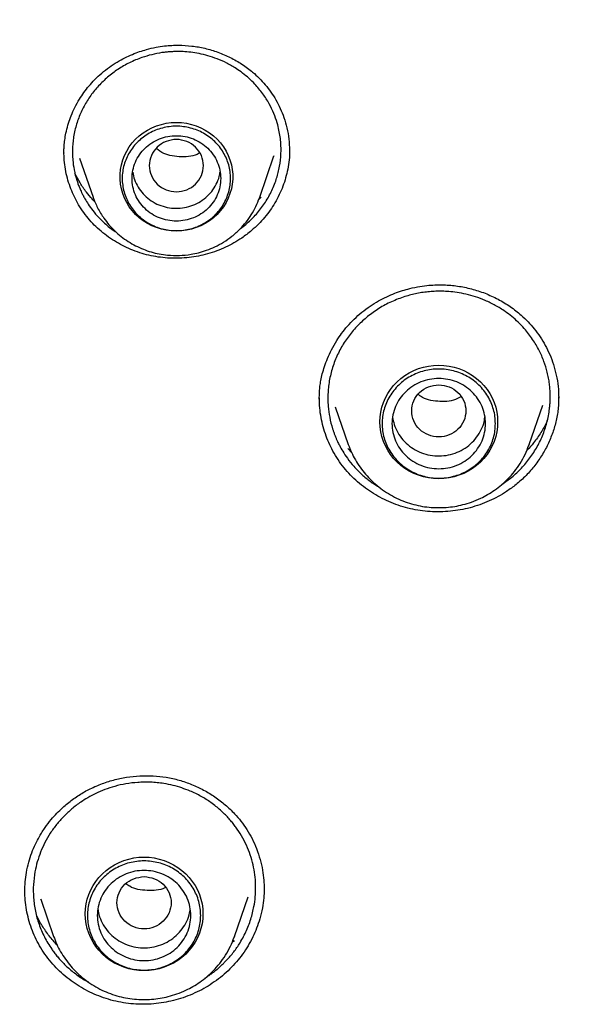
# Model space of a CAD drawing. Header units: millimetres. Extents: x 8 to 871, y 12 to 1888.
# Tile 92 of 114: x 403 to 414, y 1717 to 1737. Entities that reach past the tile are written whole.
import ezdxf

# ---------------------------------------------------------------- set-up
doc = ezdxf.new("R2010")
doc.units = ezdxf.units.MM

msp = doc.modelspace()

# ---------------------------------------------------------------- linework, layer by layer
at = {"color": 7, "linetype": 'Continuous', "lineweight": 30}
for p, q in [((403.694, 1734.324), (403.694, 1734.33)), ((404.009, 1734.225), (404.283, 1733.431)), ((407.669, 1733.431), (407.958, 1734.269)), ((407.955, 1734.27), (407.953, 1734.263)), ((408.272, 1734.384), (408.272, 1734.369)), ((404.285, 1733.427), (404.283, 1733.431)), ((407.699, 1733.435), (407.647, 1733.38)), ((407.664, 1733.42), (407.669, 1733.431)), ((407.669, 1733.431), (407.665, 1733.42)), ((407.281, 1732.799), (407.388, 1732.88)), ((408.88, 1729.325), (408.881, 1729.35)), ((413.741, 1729.357), (413.741, 1729.352)), ((409.204, 1729.176), (409.468, 1728.411)), ((413.142, 1728.411), (413.417, 1729.207)), ((409.534, 1728.25), (409.461, 1728.328)), ((409.471, 1728.404), (409.468, 1728.411)), ((413.135, 1728.393), (413.142, 1728.411)), ((413.142, 1728.411), (413.136, 1728.393)), ((412.59, 1727.601), (412.762, 1727.724)), ((402.9, 1719.328), (402.9, 1719.335)), ((407.757, 1719.383), (407.756, 1719.378)), ((403.223, 1719.173), (403.483, 1718.421)), ((403.228, 1719.165), (403.225, 1719.174)), ((407.157, 1718.421), (407.433, 1719.221)), ((406.255, 1718.944), (406.257, 1718.967)), ((403.485, 1718.414), (403.483, 1718.421)), ((407.149, 1718.403), (407.157, 1718.421)), ((407.157, 1718.421), (407.15, 1718.403))]:
    msp.add_line(p, q, dxfattribs=at)
at = {"color": 7, "linetype": 'Continuous', "lineweight": 30, "flags": 128}
for points in [[(405.976, 1732.742), (405.873, 1732.747), (405.771, 1732.76), (405.671, 1732.782), (405.573, 1732.813), (405.479, 1732.851), (405.388, 1732.898), (405.303, 1732.953), (405.222, 1733.015), (405.148, 1733.083), (405.08, 1733.158), (405.02, 1733.238), (404.967, 1733.323), (404.923, 1733.412), (404.886, 1733.505), (404.859, 1733.6), (404.841, 1733.698), (404.832, 1733.797), (404.832, 1733.896), (404.841, 1733.994), (404.859, 1734.092), (404.886, 1734.187), (404.923, 1734.28), (404.967, 1734.369), (405.02, 1734.454), (405.08, 1734.534), (405.148, 1734.609), (405.222, 1734.677), (405.303, 1734.739), (405.388, 1734.794), (405.479, 1734.841), (405.573, 1734.88), (405.671, 1734.91), (405.771, 1734.932), (405.873, 1734.946), (405.976, 1734.95), (406.079, 1734.946), (406.18, 1734.932), (406.281, 1734.91), (406.378, 1734.88), (406.473, 1734.841), (406.564, 1734.794), (406.649, 1734.739), (406.73, 1734.677), (406.804, 1734.609), (406.872, 1734.534), (406.932, 1734.454), (406.985, 1734.369), (407.029, 1734.28), (407.065, 1734.187), (407.093, 1734.092), (407.111, 1733.994), (407.12, 1733.896), (407.12, 1733.797), (407.111, 1733.698), (407.093, 1733.6), (407.065, 1733.505), (407.029, 1733.412), (406.985, 1733.323), (406.932, 1733.238), (406.872, 1733.158), (406.804, 1733.083), (406.73, 1733.015), (406.649, 1732.953), (406.564, 1732.898), (406.473, 1732.851), (406.378, 1732.813), (406.281, 1732.782), (406.18, 1732.76), (406.079, 1732.747), (405.976, 1732.742)], [(411.305, 1727.715), (411.201, 1727.719), (411.098, 1727.732), (410.996, 1727.754), (410.896, 1727.784), (410.8, 1727.823), (410.707, 1727.869), (410.619, 1727.923), (410.536, 1727.984), (410.459, 1728.052), (410.389, 1728.126), (410.325, 1728.206), (410.269, 1728.291), (410.221, 1728.38), (410.181, 1728.473), (410.15, 1728.569), (410.127, 1728.667), (410.114, 1728.767), (410.109, 1728.867), (410.114, 1728.968), (410.127, 1729.067), (410.15, 1729.166), (410.181, 1729.261), (410.221, 1729.354), (410.269, 1729.444), (410.325, 1729.528), (410.389, 1729.608), (410.459, 1729.682), (410.536, 1729.75), (410.619, 1729.811), (410.707, 1729.865), (410.8, 1729.912), (410.896, 1729.95), (410.996, 1729.981), (411.098, 1730.002), (411.201, 1730.015), (411.305, 1730.02), (411.409, 1730.015), (411.513, 1730.002), (411.615, 1729.981), (411.714, 1729.95), (411.811, 1729.912), (411.903, 1729.865), (411.991, 1729.811), (412.074, 1729.75), (412.151, 1729.682), (412.221, 1729.608), (412.285, 1729.528), (412.341, 1729.444), (412.389, 1729.354), (412.429, 1729.261), (412.461, 1729.166), (412.483, 1729.067), (412.497, 1728.968), (412.501, 1728.867), (412.497, 1728.767), (412.483, 1728.667), (412.461, 1728.569), (412.429, 1728.473), (412.389, 1728.38), (412.341, 1728.291), (412.285, 1728.206), (412.221, 1728.126), (412.151, 1728.052), (412.074, 1727.984), (411.991, 1727.923), (411.903, 1727.869), (411.811, 1727.823), (411.714, 1727.784), (411.615, 1727.754), (411.513, 1727.732), (411.409, 1727.719), (411.305, 1727.715)], [(405.32, 1717.725), (405.216, 1717.729), (405.112, 1717.742), (405.01, 1717.764), (404.911, 1717.794), (404.814, 1717.833), (404.722, 1717.879), (404.634, 1717.933), (404.551, 1717.994), (404.474, 1718.062), (404.404, 1718.137), (404.34, 1718.216), (404.284, 1718.301), (404.236, 1718.39), (404.196, 1718.483), (404.165, 1718.579), (404.142, 1718.677), (404.128, 1718.777), (404.124, 1718.877), (404.128, 1718.978), (404.142, 1719.078), (404.165, 1719.176), (404.196, 1719.272), (404.236, 1719.364), (404.284, 1719.454), (404.34, 1719.538), (404.404, 1719.618), (404.474, 1719.692), (404.551, 1719.76), (404.634, 1719.822), (404.722, 1719.876), (404.814, 1719.922), (404.911, 1719.96), (405.01, 1719.991), (405.112, 1720.012), (405.216, 1720.026), (405.32, 1720.03), (405.424, 1720.026), (405.528, 1720.012), (405.629, 1719.991), (405.729, 1719.96), (405.825, 1719.922), (405.918, 1719.876), (406.006, 1719.822), (406.089, 1719.76), (406.166, 1719.692), (406.236, 1719.618), (406.3, 1719.538), (406.356, 1719.454), (406.404, 1719.364), (406.444, 1719.272), (406.475, 1719.176), (406.498, 1719.078), (406.511, 1718.978), (406.516, 1718.877), (406.511, 1718.777), (406.498, 1718.677), (406.475, 1718.579), (406.444, 1718.483), (406.404, 1718.39), (406.356, 1718.301), (406.3, 1718.216), (406.236, 1718.137), (406.166, 1718.062), (406.089, 1717.994), (406.006, 1717.933), (405.918, 1717.879), (405.825, 1717.833), (405.729, 1717.794), (405.629, 1717.764), (405.528, 1717.742), (405.424, 1717.729), (405.32, 1717.725)]]:
    msp.add_lwpolyline(points, dxfattribs=at)
at = {"color": 7, "linetype": 'Continuous', "lineweight": 30}
for points, knots in [([(422.554, 1773.374), (422.239, 1773.372), (421.619, 1773.37), (420.703, 1773.346), (419.815, 1773.31), (418.955, 1773.261), (418.123, 1773.202), (417.319, 1773.132), (416.52, 1773.052), (415.726, 1772.961), (414.941, 1772.86), (414.19, 1772.752), (413.474, 1772.64), (412.792, 1772.524), (412.144, 1772.406), (411.53, 1772.287), (410.95, 1772.168), (410.404, 1772.05), (409.924, 1771.942), (409.508, 1771.844), (409.148, 1771.758), (408.801, 1771.671), (408.46, 1771.584), (407.865, 1771.429), (407.014, 1771.194), (405.908, 1770.864), (404.8, 1770.507), (403.69, 1770.125), (402.578, 1769.715), (401.465, 1769.278), (400.351, 1768.812), (399.377, 1768.38), (398.542, 1767.991), (397.844, 1767.654), (397.147, 1767.306), (396.45, 1766.945), (395.755, 1766.572), (395.062, 1766.188), (394.379, 1765.796), (393.703, 1765.395), (393.04, 1764.989), (392.392, 1764.579), (391.768, 1764.172), (391.169, 1763.77), (390.593, 1763.372), (390.066, 1762.998), (389.582, 1762.647), (389.13, 1762.311), (388.675, 1761.966), (388.212, 1761.607), (387.741, 1761.233), (387.263, 1760.845), (386.76, 1760.427), (386.234, 1759.979), (385.685, 1759.498), (385.133, 1759.001), (384.582, 1758.491), (383.971, 1757.909), (383.303, 1757.252), (382.583, 1756.515), (381.874, 1755.76), (381.175, 1754.987), (380.486, 1754.195), (379.821, 1753.397), (379.177, 1752.593), (378.553, 1751.784), (377.939, 1750.953), (377.334, 1750.101), (376.797, 1749.312), (376.325, 1748.591), (375.914, 1747.943), (375.514, 1747.291), (375.13, 1746.645), (374.767, 1746.013), (374.425, 1745.399), (374.1, 1744.797), (373.793, 1744.208), (373.502, 1743.634), (373.282, 1743.186), (373.125, 1742.861), (373.029, 1742.657), (372.939, 1742.467), (372.858, 1742.294), (372.787, 1742.139), (372.724, 1742.001), (372.669, 1741.88), (372.625, 1741.783), (372.591, 1741.707), (372.56, 1741.637), (372.522, 1741.551), (372.473, 1741.44), (372.413, 1741.306), (372.345, 1741.148), (372.266, 1740.965), (372.177, 1740.758), (372.014, 1740.372), (371.783, 1739.807), (371.491, 1739.061), (371.214, 1738.321), (370.952, 1737.587), (370.706, 1736.861), (370.465, 1736.116), (370.231, 1735.352), (370.005, 1734.573), (369.765, 1733.687), (369.516, 1732.7), (369.267, 1731.611), (369.042, 1730.518), (368.842, 1729.42), (368.703, 1728.555), (368.612, 1727.925), (368.558, 1727.531), (368.507, 1727.136), (368.46, 1726.747), (368.418, 1726.371), (368.38, 1726.018), (368.348, 1725.692), (368.32, 1725.392), (368.296, 1725.118), (368.275, 1724.872), (368.258, 1724.652), (368.244, 1724.458), (368.232, 1724.292), (368.225, 1724.189), (368.222, 1724.143)], [0, 0, 0, 0, 0.011507, 0.022678, 0.033516, 0.044018, 0.054186, 0.06402, 0.073518, 0.083581, 0.093238, 0.10249, 0.111338, 0.11978, 0.127818, 0.13545, 0.142678, 0.149501, 0.155919, 0.160677, 0.165186, 0.169485, 0.173772, 0.178072, 0.192042, 0.206146, 0.220384, 0.234757, 0.249264, 0.263907, 0.2787, 0.293644, 0.303095, 0.312605, 0.322176, 0.331807, 0.341498, 0.351249, 0.361006, 0.37054, 0.380261, 0.389707, 0.398879, 0.407777, 0.416401, 0.424751, 0.43169, 0.438557, 0.445606, 0.452846, 0.460277, 0.467897, 0.475708, 0.48452, 0.493563, 0.502811, 0.512126, 0.521486, 0.534193, 0.546983, 0.559855, 0.57281, 0.585848, 0.599026, 0.611609, 0.624345, 0.637234, 0.650276, 0.663471, 0.67299, 0.682587, 0.692242, 0.701675, 0.710797, 0.719608, 0.728107, 0.736508, 0.744581, 0.752325, 0.755278, 0.758156, 0.760806, 0.763202, 0.765345, 0.767234, 0.768915, 0.770325, 0.771242, 0.772043, 0.773224, 0.774786, 0.776607, 0.778766, 0.781264, 0.7841, 0.78726, 0.797059, 0.807118, 0.817438, 0.826872, 0.836515, 0.846364, 0.856422, 0.866684, 0.877012, 0.891091, 0.905166, 0.919235, 0.9333, 0.94736, 0.95238, 0.957399, 0.962418, 0.967435, 0.972247, 0.976713, 0.980831, 0.984602, 0.988028, 0.991108, 0.993843, 0.996236, 0.998287, 1, 1, 1, 1]), ([(371.302, 1724.065), (371.324, 1724.188), (371.382, 1724.517), (371.485, 1725.051), (371.611, 1725.668), (371.746, 1726.283), (371.888, 1726.897), (372.038, 1727.509), (372.197, 1728.119), (372.363, 1728.727), (372.537, 1729.334), (372.719, 1729.938), (372.909, 1730.539), (373.107, 1731.139), (373.313, 1731.735), (373.526, 1732.33), (373.747, 1732.922), (373.976, 1733.511), (374.212, 1734.097), (374.456, 1734.68), (374.708, 1735.26), (374.967, 1735.838), (375.234, 1736.412), (375.508, 1736.982), (375.79, 1737.55), (376.079, 1738.114), (376.375, 1738.674), (376.678, 1739.231), (376.989, 1739.784), (377.307, 1740.333), (377.632, 1740.879), (377.964, 1741.42), (378.304, 1741.957), (378.65, 1742.491), (379.003, 1743.019), (379.363, 1743.544), (379.73, 1744.064), (380.103, 1744.58), (380.483, 1745.091), (380.87, 1745.598), (381.263, 1746.1), (381.663, 1746.597), (382.07, 1747.089), (382.483, 1747.576), (382.902, 1748.058), (383.327, 1748.535), (383.758, 1749.007), (384.196, 1749.474), (384.64, 1749.935), (385.089, 1750.391), (385.545, 1750.842), (386.006, 1751.287), (386.473, 1751.726), (386.946, 1752.159), (387.425, 1752.587), (387.909, 1753.009), (388.398, 1753.425), (388.893, 1753.836), (389.393, 1754.24), (389.898, 1754.638), (390.409, 1755.03), (390.924, 1755.415), (391.445, 1755.795), (391.97, 1756.168), (392.501, 1756.535), (393.036, 1756.895), (393.575, 1757.249), (394.119, 1757.596), (394.668, 1757.937), (395.221, 1758.271), (395.779, 1758.598), (396.34, 1758.918), (396.906, 1759.232), (397.476, 1759.539), (398.05, 1759.839), (398.627, 1760.132), (399.209, 1760.418), (399.794, 1760.696), (400.382, 1760.968), (400.974, 1761.233), (401.57, 1761.49), (402.169, 1761.74), (402.771, 1761.983), (403.376, 1762.219), (403.984, 1762.447), (404.595, 1762.668), (405.209, 1762.882), (405.826, 1763.088), (406.445, 1763.286), (407.067, 1763.477), (407.692, 1763.661), (408.318, 1763.837), (408.947, 1764.005), (409.578, 1764.166), (410.211, 1764.319), (410.846, 1764.465), (411.483, 1764.603), (412.122, 1764.733), (412.762, 1764.855), (413.404, 1764.969), (414.047, 1765.076), (414.692, 1765.175), (415.338, 1765.266), (415.985, 1765.35), (416.633, 1765.425), (417.282, 1765.493), (417.931, 1765.553), (418.582, 1765.605), (419.233, 1765.649), (419.885, 1765.685), (420.537, 1765.714), (421.189, 1765.734), (421.842, 1765.747), (422.495, 1765.751), (423.147, 1765.748), (423.8, 1765.737), (424.452, 1765.718), (425.104, 1765.691), (425.756, 1765.656), (426.407, 1765.613), (427.058, 1765.563), (427.708, 1765.505), (428.357, 1765.438), (429.005, 1765.364), (429.652, 1765.282), (430.298, 1765.192), (430.943, 1765.095), (431.587, 1764.989), (432.229, 1764.876), (432.869, 1764.755), (433.508, 1764.627), (434.146, 1764.49), (434.781, 1764.346), (435.414, 1764.195), (436.046, 1764.035), (436.675, 1763.868), (437.302, 1763.694), (437.927, 1763.512), (438.549, 1763.322), (439.169, 1763.125), (439.786, 1762.92), (440.401, 1762.708), (441.012, 1762.488), (441.621, 1762.261), (442.227, 1762.027), (442.83, 1761.785), (443.429, 1761.536), (444.025, 1761.28), (444.618, 1761.017), (445.207, 1760.747), (445.793, 1760.469), (446.375, 1760.184), (446.953, 1759.893), (447.528, 1759.594), (448.098, 1759.289), (448.665, 1758.976), (449.227, 1758.657), (449.785, 1758.331), (450.339, 1757.998), (450.889, 1757.659), (451.434, 1757.313), (451.974, 1756.96), (452.51, 1756.601), (453.041, 1756.235), (453.568, 1755.863), (454.089, 1755.485), (454.606, 1755.101), (455.117, 1754.71), (455.623, 1754.313), (456.124, 1753.91), (456.62, 1753.501), (457.11, 1753.086), (457.595, 1752.665), (458.075, 1752.238), (458.549, 1751.805), (459.017, 1751.367), (459.479, 1750.923), (459.936, 1750.474), (460.387, 1750.019), (460.831, 1749.559), (461.27, 1749.093), (461.703, 1748.622), (462.129, 1748.146), (462.549, 1747.665), (462.963, 1747.178), (463.371, 1746.687), (463.772, 1746.191), (464.166, 1745.69), (464.554, 1745.184), (464.936, 1744.674), (465.311, 1744.159), (465.679, 1743.64), (466.04, 1743.116), (466.394, 1742.588), (466.742, 1742.055), (467.082, 1741.519), (467.416, 1740.978), (467.742, 1740.433), (468.061, 1739.885), (468.373, 1739.332), (468.678, 1738.776), (468.976, 1738.217), (469.266, 1737.653), (469.549, 1737.087), (469.824, 1736.516), (470.092, 1735.943), (470.353, 1735.366), (470.606, 1734.787), (470.851, 1734.204), (471.089, 1733.618), (471.319, 1733.03), (471.542, 1732.438), (471.757, 1731.845), (471.964, 1731.248), (472.163, 1730.649), (472.354, 1730.048), (472.538, 1729.444), (472.714, 1728.839), (472.881, 1728.231), (473.041, 1727.621), (473.193, 1727.009), (473.337, 1726.396), (473.473, 1725.781), (473.601, 1725.164), (473.72, 1724.546), (473.806, 1724.078), (473.849, 1723.815), (473.859, 1723.76)], [0, 0, 0, 0, 0.002644, 0.007112, 0.01158, 0.016048, 0.020516, 0.024984, 0.029452, 0.033919, 0.038387, 0.042855, 0.047323, 0.051791, 0.056258, 0.060726, 0.065194, 0.069662, 0.074129, 0.078597, 0.083065, 0.087532, 0.092, 0.096468, 0.100935, 0.105403, 0.109871, 0.114338, 0.118806, 0.123273, 0.127741, 0.132208, 0.136676, 0.141143, 0.145611, 0.150078, 0.154546, 0.159013, 0.163481, 0.167948, 0.172415, 0.176883, 0.18135, 0.185817, 0.190285, 0.194752, 0.199219, 0.203686, 0.208153, 0.212621, 0.217088, 0.221555, 0.226022, 0.230489, 0.234956, 0.239423, 0.243891, 0.248358, 0.252825, 0.257292, 0.261759, 0.266226, 0.270693, 0.27516, 0.279627, 0.284093, 0.28856, 0.293027, 0.297494, 0.301961, 0.306428, 0.310895, 0.315362, 0.319828, 0.324295, 0.328762, 0.333229, 0.337695, 0.342162, 0.346629, 0.351096, 0.355562, 0.360029, 0.364496, 0.368962, 0.373429, 0.377896, 0.382362, 0.386829, 0.391296, 0.395762, 0.400229, 0.404696, 0.409162, 0.413629, 0.418095, 0.422562, 0.427029, 0.431495, 0.435962, 0.440428, 0.444895, 0.449361, 0.453828, 0.458294, 0.462761, 0.467227, 0.471694, 0.476161, 0.480627, 0.485094, 0.48956, 0.494027, 0.498493, 0.50296, 0.507426, 0.511893, 0.516359, 0.520826, 0.525292, 0.529759, 0.534225, 0.538692, 0.543158, 0.547625, 0.552091, 0.556558, 0.561025, 0.565491, 0.569958, 0.574424, 0.578891, 0.583357, 0.587824, 0.592291, 0.596757, 0.601224, 0.60569, 0.610157, 0.614623, 0.61909, 0.623557, 0.628023, 0.63249, 0.636957, 0.641423, 0.64589, 0.650357, 0.654823, 0.65929, 0.663757, 0.668224, 0.67269, 0.677157, 0.681624, 0.686091, 0.690557, 0.695024, 0.699491, 0.703958, 0.708425, 0.712892, 0.717358, 0.721825, 0.726292, 0.730759, 0.735226, 0.739693, 0.74416, 0.748627, 0.753094, 0.757561, 0.762028, 0.766495, 0.770962, 0.775429, 0.779896, 0.784363, 0.78883, 0.793298, 0.797765, 0.802232, 0.806699, 0.811166, 0.815634, 0.820101, 0.824568, 0.829035, 0.833503, 0.83797, 0.842437, 0.846905, 0.851372, 0.85584, 0.860307, 0.864774, 0.869242, 0.873709, 0.878177, 0.882644, 0.887112, 0.89158, 0.896047, 0.900515, 0.904982, 0.90945, 0.913918, 0.918385, 0.922853, 0.92732, 0.931788, 0.936256, 0.940724, 0.945191, 0.949659, 0.954127, 0.958595, 0.963062, 0.96753, 0.971998, 0.976466, 0.980934, 0.985402, 0.989869, 0.994337, 0.998805, 1, 1, 1, 1]), ([(404.459, 1735.95), (404.51, 1735.992), (404.611, 1736.074), (404.77, 1736.177), (404.926, 1736.263), (405.079, 1736.332), (405.226, 1736.388), (405.386, 1736.437), (405.555, 1736.476), (405.729, 1736.503), (405.881, 1736.516), (406.065, 1736.52), (406.29, 1736.507), (406.558, 1736.46), (406.821, 1736.381), (407.074, 1736.273), (407.311, 1736.137), (407.505, 1735.993), (407.661, 1735.85), (407.785, 1735.715), (407.898, 1735.567), (408, 1735.406), (408.089, 1735.233), (408.165, 1735.043), (408.225, 1734.834), (408.266, 1734.612), (408.271, 1734.46), (408.274, 1734.384)], [0, 0, 0, 0, 0.038492, 0.074725, 0.10878, 0.140708, 0.170543, 0.19831, 0.236104, 0.269304, 0.297915, 0.32315, 0.374038, 0.425811, 0.478478, 0.531475, 0.584389, 0.637178, 0.672541, 0.708583, 0.745445, 0.783141, 0.821651, 0.862175, 0.906096, 0.953326, 1, 1, 1, 1]), ([(407.388, 1732.88), (407.453, 1732.94), (407.585, 1733.061), (407.752, 1733.273), (407.892, 1733.506), (407.996, 1733.749), (408.065, 1733.998), (408.097, 1734.216), (408.103, 1734.393), (408.098, 1734.528), (408.085, 1734.658), (408.061, 1734.796), (408.021, 1734.956), (407.957, 1735.137), (407.861, 1735.337), (407.733, 1735.538), (407.591, 1735.709), (407.451, 1735.846), (407.325, 1735.951), (407.177, 1736.056), (407.004, 1736.155), (406.811, 1736.242), (406.622, 1736.306), (406.442, 1736.349), (406.273, 1736.376), (406.135, 1736.387), (406.025, 1736.39), (405.939, 1736.389), (405.853, 1736.385), (405.768, 1736.378), (405.642, 1736.362), (405.476, 1736.329), (405.254, 1736.264), (405.022, 1736.166), (404.787, 1736.033), (404.648, 1735.923), (404.579, 1735.868)], [0, 0, 0, 0, 0.040646, 0.0820317, 0.1241557, 0.1667862, 0.2054086, 0.2455955, 0.2704189, 0.2892906, 0.3098286, 0.3320314, 0.3558969, 0.388059, 0.4228101, 0.4601449, 0.5000577, 0.5262516, 0.5514681, 0.5757084, 0.6102322, 0.6425681, 0.6727198, 0.7006904, 0.7264829, 0.7500999, 0.7631018, 0.7760498, 0.7889442, 0.8017851, 0.8145727, 0.8462984, 0.8776948, 0.9190358, 0.9598023, 1, 1, 1, 1]), ([(403.692, 1734.328), (403.692, 1734.353), (403.692, 1734.411), (403.699, 1734.511), (403.714, 1734.633), (403.741, 1734.777), (403.783, 1734.932), (403.841, 1735.093), (403.914, 1735.257), (404.001, 1735.413), (404.098, 1735.559), (404.201, 1735.693), (404.32, 1735.826), (404.412, 1735.908), (404.459, 1735.95)], [0, 0, 0, 0, 0.042881, 0.09819, 0.166128, 0.246831, 0.340408, 0.428274, 0.525107, 0.630834, 0.7159, 0.805824, 0.900537, 1, 1, 1, 1]), ([(404.579, 1735.868), (404.517, 1735.811), (404.391, 1735.696), (404.231, 1735.497), (404.095, 1735.279), (403.986, 1735.042), (403.909, 1734.79), (403.875, 1734.575), (403.864, 1734.404), (403.865, 1734.275), (403.877, 1734.118), (403.907, 1733.931), (403.954, 1733.767), (403.998, 1733.648), (404.025, 1733.584), (404.052, 1733.524), (404.082, 1733.465), (404.125, 1733.385), (404.189, 1733.28), (404.281, 1733.152), (404.385, 1733.031), (404.492, 1732.925), (404.591, 1732.839), (404.681, 1732.768), (404.74, 1732.729), (404.763, 1732.714)], [0, 0, 0, 0, 0.067177, 0.135483, 0.204926, 0.275516, 0.347263, 0.420175, 0.453962, 0.48926, 0.526071, 0.584113, 0.645568, 0.666823, 0.688459, 0.703129, 0.720804, 0.742626, 0.778175, 0.821106, 0.871426, 0.907973, 0.943284, 0.977358, 1, 1, 1, 1]), ([(405.976, 1733.543), (405.904, 1733.551), (405.76, 1733.568), (405.577, 1733.689), (405.456, 1733.865), (405.411, 1734.073), (405.456, 1734.281), (405.577, 1734.458), (405.76, 1734.574), (405.976, 1734.617), (406.191, 1734.574), (406.375, 1734.458), (406.496, 1734.281), (406.541, 1734.073), (406.496, 1733.865), (406.375, 1733.689), (406.191, 1733.568), (406.048, 1733.551), (405.976, 1733.543)], [0, 0, 0, 0, 0.0625, 0.125, 0.1875, 0.25, 0.3125, 0.375, 0.4375, 0.5, 0.5625, 0.625, 0.6875, 0.75, 0.8125, 0.875, 0.9375, 1, 1, 1, 1]), ([(407.503, 1732.755), (407.438, 1732.703), (407.324, 1732.611), (407.145, 1732.501), (406.975, 1732.413), (406.796, 1732.338), (406.611, 1732.278), (406.423, 1732.234), (406.233, 1732.204), (406.038, 1732.189), (405.844, 1732.191), (405.652, 1732.208), (405.464, 1732.24), (405.277, 1732.288), (405.095, 1732.351), (404.921, 1732.428), (404.755, 1732.517), (404.596, 1732.62), (404.446, 1732.737), (404.307, 1732.864), (404.181, 1733.004), (404.066, 1733.155), (403.967, 1733.314), (403.883, 1733.477), (403.814, 1733.645), (403.76, 1733.819), (403.72, 1733.999), (403.696, 1734.179), (403.693, 1734.298), (403.692, 1734.356)], [0, 0, 0, 0, 0.0482641, 0.0844485, 0.1206332, 0.157866, 0.1950989, 0.2313512, 0.2676032, 0.3049141, 0.3422244, 0.3783434, 0.4144634, 0.4516386, 0.4888145, 0.5249066, 0.5609987, 0.5981059, 0.6352122, 0.6718001, 0.7083867, 0.7461012, 0.7838175, 0.8195284, 0.8552397, 0.8919176, 0.9285948, 0.9654949, 1, 1, 1, 1]), ([(406.448, 1734.327), (406.445, 1734.326), (406.34, 1734.258), (406.075, 1734.241), (405.763, 1734.277), (405.616, 1734.382), (405.566, 1734.418)], [0, 0, 0, 0, 0.010722, 0.4063964, 0.802074, 1, 1, 1, 1]), ([(408.275, 1734.392), (408.275, 1734.388), (408.278, 1734.321), (408.267, 1734.189), (408.241, 1734.004), (408.198, 1733.825), (408.14, 1733.652), (408.068, 1733.482), (407.98, 1733.319), (407.881, 1733.165), (407.769, 1733.019), (407.644, 1732.881), (407.55, 1732.797), (407.503, 1732.755)], [0, 0, 0, 0, 0.00652, 0.110182, 0.213849, 0.311073, 0.408299, 0.508235, 0.608171, 0.704777, 0.801383, 0.900692, 1, 1, 1, 1]), ([(404.322, 1733.339), (404.304, 1733.358), (404.241, 1733.419), (404.137, 1733.546), (404.016, 1733.719), (403.949, 1733.851), (403.916, 1733.916)], [0, 0, 0, 0, 0.107823, 0.35928, 0.684915, 1, 1, 1, 1]), ([(405.089, 1733.937), (405.099, 1733.888), (405.12, 1733.782), (405.194, 1733.633), (405.298, 1733.494), (405.428, 1733.378), (405.579, 1733.288), (405.746, 1733.229), (405.921, 1733.202), (406.099, 1733.208), (406.271, 1733.248), (406.434, 1733.318), (406.526, 1733.389), (406.573, 1733.424)], [0, 0, 0, 0, 0.0818097, 0.1736287, 0.2654477, 0.3572668, 0.4490858, 0.5409048, 0.6327239, 0.7245429, 0.8163619, 0.908181, 1, 1, 1, 1]), ([(406.573, 1733.424), (406.615, 1733.464), (406.699, 1733.544), (406.789, 1733.691), (406.846, 1733.828), (406.858, 1733.916), (406.862, 1733.947)], [0, 0, 0, 0, 0.280576, 0.561151, 0.841727, 1, 1, 1, 1]), ([(404.283, 1733.431), (404.312, 1733.358), (404.371, 1733.208), (404.486, 1733.023), (404.605, 1732.87), (404.722, 1732.747), (404.853, 1732.632), (404.995, 1732.531), (405.147, 1732.444), (405.304, 1732.373), (405.465, 1732.317), (405.628, 1732.278), (405.819, 1732.25), (406.035, 1732.243), (406.248, 1732.264), (406.432, 1732.302), (406.595, 1732.352), (406.765, 1732.423), (406.939, 1732.517), (407.112, 1732.639), (407.265, 1732.776), (407.395, 1732.924), (407.502, 1733.076), (407.596, 1733.242), (407.641, 1733.361), (407.664, 1733.42)], [0, 0, 0, 0, 0.053853, 0.109435, 0.147513, 0.186443, 0.226271, 0.266605, 0.306401, 0.345616, 0.384253, 0.422315, 0.459807, 0.514959, 0.568848, 0.604604, 0.643084, 0.684728, 0.72957, 0.777642, 0.828971, 0.869632, 0.912145, 0.956513, 1, 1, 1, 1]), ([(409.742, 1731.095), (409.798, 1731.138), (409.906, 1731.221), (410.077, 1731.325), (410.244, 1731.411), (410.407, 1731.48), (410.563, 1731.535), (410.734, 1731.583), (410.914, 1731.62), (411.098, 1731.643), (411.26, 1731.652), (411.454, 1731.652), (411.69, 1731.632), (411.971, 1731.574), (412.247, 1731.485), (412.511, 1731.364), (412.758, 1731.214), (412.959, 1731.057), (413.121, 1730.902), (413.249, 1730.756), (413.366, 1730.596), (413.471, 1730.422), (413.562, 1730.235), (413.638, 1730.033), (413.696, 1729.817), (413.734, 1729.589), (413.739, 1729.434), (413.742, 1729.357)], [0, 0, 0, 0, 0.038616, 0.074981, 0.109173, 0.141245, 0.171232, 0.199158, 0.237204, 0.270674, 0.299575, 0.324957, 0.376013, 0.427941, 0.480747, 0.533909, 0.586984, 0.639934, 0.675388, 0.711628, 0.748819, 0.786989, 0.826118, 0.866677, 0.909543, 0.954662, 1, 1, 1, 1]), ([(412.762, 1727.724), (412.83, 1727.782), (412.966, 1727.9), (413.141, 1728.107), (413.294, 1728.336), (413.417, 1728.586), (413.507, 1728.854), (413.549, 1729.071), (413.564, 1729.228), (413.569, 1729.324), (413.569, 1729.425), (413.565, 1729.532), (413.553, 1729.643), (413.535, 1729.759), (413.502, 1729.912), (413.444, 1730.101), (413.346, 1730.326), (413.213, 1730.552), (413.066, 1730.742), (412.92, 1730.894), (412.791, 1731.008), (412.637, 1731.125), (412.458, 1731.236), (412.254, 1731.336), (412.055, 1731.411), (411.863, 1731.464), (411.682, 1731.498), (411.52, 1731.516), (411.377, 1731.523), (411.246, 1731.522), (411.117, 1731.514), (410.989, 1731.499), (410.862, 1731.477), (410.738, 1731.449), (410.563, 1731.399), (410.342, 1731.313), (410.086, 1731.178), (409.934, 1731.064), (409.859, 1731.007)], [0, 0, 0, 0, 0.0382544, 0.0772893, 0.1171031, 0.1576945, 0.1990616, 0.2412025, 0.25462, 0.2688203, 0.2838031, 0.299568, 0.3161145, 0.3334422, 0.3515507, 0.385107, 0.4210472, 0.4593674, 0.5000638, 0.5259388, 0.5508955, 0.574935, 0.6092668, 0.6415406, 0.6717587, 0.6999231, 0.7260356, 0.750098, 0.7685504, 0.7869097, 0.8051763, 0.8233504, 0.8414323, 0.8594223, 0.8773207, 0.9187052, 0.9595971, 1, 1, 1, 1]), ([(408.879, 1729.33), (408.879, 1729.354), (408.879, 1729.405), (408.883, 1729.493), (408.892, 1729.596), (408.911, 1729.714), (408.94, 1729.848), (408.984, 1729.998), (409.045, 1730.163), (409.127, 1730.341), (409.224, 1730.511), (409.333, 1730.67), (409.45, 1730.816), (409.586, 1730.961), (409.689, 1731.049), (409.742, 1731.095)], [0, 0, 0, 0, 0.039168, 0.084624, 0.136587, 0.195367, 0.262774, 0.339715, 0.426226, 0.522295, 0.627854, 0.713183, 0.803696, 0.899318, 1, 1, 1, 1]), ([(409.859, 1731.007), (409.791, 1730.948), (409.654, 1730.829), (409.478, 1730.621), (409.325, 1730.392), (409.203, 1730.141), (409.113, 1729.875), (409.07, 1729.646), (409.054, 1729.463), (409.051, 1729.325), (409.058, 1729.157), (409.086, 1728.956), (409.129, 1728.786), (409.167, 1728.671), (409.188, 1728.612), (409.208, 1728.563), (409.228, 1728.514), (409.252, 1728.461), (409.294, 1728.377), (409.358, 1728.263), (409.455, 1728.118), (409.559, 1727.988), (409.659, 1727.88), (409.742, 1727.801), (409.826, 1727.728), (409.911, 1727.662), (409.996, 1727.6), (410.056, 1727.565), (410.085, 1727.549)], [0, 0, 0, 0, 0.064908, 0.130872, 0.197898, 0.26599, 0.335156, 0.4054, 0.438028, 0.472098, 0.50761, 0.563573, 0.622785, 0.638105, 0.653628, 0.669355, 0.677268, 0.692483, 0.712497, 0.746646, 0.78933, 0.840555, 0.869173, 0.896994, 0.924017, 0.950241, 0.975666, 1, 1, 1, 1]), ([(411.305, 1729.623), (411.233, 1729.614), (411.09, 1729.598), (410.906, 1729.476), (410.785, 1729.301), (410.74, 1729.093), (410.785, 1728.885), (410.906, 1728.708), (411.09, 1728.591), (411.305, 1728.548), (411.521, 1728.591), (411.705, 1728.708), (411.826, 1728.885), (411.87, 1729.093), (411.826, 1729.301), (411.705, 1729.476), (411.521, 1729.598), (411.377, 1729.614), (411.305, 1729.623)], [0, 0, 0, 0, 0.0625, 0.125, 0.1875, 0.25, 0.3125, 0.375, 0.4375, 0.5, 0.5625, 0.625, 0.6875, 0.75, 0.8125, 0.875, 0.9375, 1, 1, 1, 1]), ([(411.755, 1729.38), (411.718, 1729.359), (411.577, 1729.279), (411.282, 1729.276), (411.011, 1729.324), (410.903, 1729.413), (410.888, 1729.426)], [0, 0, 0, 0, 0.136805, 0.534209, 0.932242, 1, 1, 1, 1]), ([(412.874, 1727.595), (412.811, 1727.548), (412.695, 1727.459), (412.512, 1727.35), (412.331, 1727.26), (412.14, 1727.184), (411.943, 1727.123), (411.743, 1727.079), (411.541, 1727.051), (411.335, 1727.039), (411.129, 1727.044), (410.926, 1727.065), (410.726, 1727.103), (410.529, 1727.157), (410.337, 1727.228), (410.154, 1727.312), (409.979, 1727.41), (409.812, 1727.523), (409.654, 1727.649), (409.51, 1727.787), (409.377, 1727.938), (409.258, 1728.101), (409.155, 1728.272), (409.069, 1728.447), (408.998, 1728.627), (408.943, 1728.813), (408.904, 1729.005), (408.882, 1729.186), (408.881, 1729.304), (408.88, 1729.355)], [0, 0, 0, 0, 0.043465, 0.080063, 0.116662, 0.154319, 0.191976, 0.228573, 0.265169, 0.302826, 0.340484, 0.377062, 0.413642, 0.451296, 0.488951, 0.525407, 0.561864, 0.599342, 0.63682, 0.673838, 0.710854, 0.749016, 0.78718, 0.823228, 0.859276, 0.896297, 0.933317, 0.970631, 1, 1, 1, 1]), ([(413.739, 1729.376), (413.738, 1729.315), (413.738, 1729.166), (413.701, 1728.932), (413.634, 1728.679), (413.537, 1728.437), (413.413, 1728.204), (413.26, 1727.983), (413.082, 1727.775), (412.943, 1727.655), (412.874, 1727.595)], [0, 0, 0, 0, 0.089923, 0.221692, 0.349049, 0.476802, 0.60417, 0.735978, 0.868215, 1, 1, 1, 1]), ([(410.368, 1728.96), (410.377, 1728.912), (410.396, 1728.805), (410.468, 1728.65), (410.573, 1728.5), (410.707, 1728.374), (410.864, 1728.275), (411.038, 1728.208), (411.222, 1728.175), (411.409, 1728.177), (411.592, 1728.214), (411.766, 1728.284), (411.866, 1728.355), (411.916, 1728.391)], [0, 0, 0, 0, 0.07498, 0.167482, 0.259984, 0.352486, 0.444988, 0.53749, 0.629992, 0.722494, 0.814996, 0.907498, 1, 1, 1, 1]), ([(411.916, 1728.391), (411.961, 1728.432), (412.052, 1728.515), (412.152, 1728.668), (412.219, 1728.819), (412.235, 1728.921), (412.242, 1728.963)], [0, 0, 0, 0, 0.2689, 0.5378, 0.8067, 1, 1, 1, 1]), ([(413.509, 1728.899), (413.506, 1728.89), (413.471, 1728.805), (413.381, 1728.651), (413.246, 1728.458), (413.145, 1728.336), (413.094, 1728.286), (413.09, 1728.283)], [0, 0, 0, 0, 0.03925, 0.376991, 0.719794, 0.980557, 1, 1, 1, 1]), ([(409.468, 1728.411), (409.488, 1728.357), (409.529, 1728.25), (409.609, 1728.095), (409.705, 1727.945), (409.817, 1727.803), (409.944, 1727.668), (410.086, 1727.544), (410.241, 1727.434), (410.405, 1727.339), (410.576, 1727.262), (410.751, 1727.202), (410.928, 1727.159), (411.106, 1727.133), (411.283, 1727.124), (411.458, 1727.13), (411.629, 1727.15), (411.801, 1727.186), (411.978, 1727.24), (412.146, 1727.31), (412.301, 1727.392), (412.443, 1727.482), (412.582, 1727.59), (412.718, 1727.716), (412.845, 1727.861), (412.962, 1728.026), (413.062, 1728.204), (413.111, 1728.331), (413.135, 1728.393)], [0, 0, 0, 0, 0.035731, 0.072246, 0.109564, 0.147712, 0.186723, 0.226639, 0.267046, 0.30691, 0.346191, 0.384892, 0.423018, 0.46057, 0.497553, 0.53397, 0.569823, 0.605628, 0.644161, 0.685862, 0.719242, 0.754433, 0.791448, 0.830296, 0.870985, 0.913521, 0.957905, 1, 1, 1, 1]), ([(402.929, 1719.72), (402.944, 1719.79), (402.972, 1719.924), (403.036, 1720.115), (403.11, 1720.289), (403.2, 1720.462), (403.306, 1720.629), (403.426, 1720.787), (403.544, 1720.919), (403.657, 1721.029), (403.763, 1721.12), (403.866, 1721.2), (403.972, 1721.274), (404.083, 1721.342), (404.237, 1721.426), (404.441, 1721.516), (404.698, 1721.6), (404.963, 1721.656), (405.233, 1721.685), (405.503, 1721.685), (405.771, 1721.656), (406.034, 1721.597), (406.288, 1721.509), (406.531, 1721.396), (406.759, 1721.257), (406.971, 1721.096), (407.146, 1720.929), (407.291, 1720.759), (407.411, 1720.59), (407.517, 1720.404), (407.608, 1720.2), (407.68, 1719.985), (407.728, 1719.77), (407.754, 1719.568), (407.757, 1719.442), (407.758, 1719.383)], [0, 0, 0, 0, 0.030534, 0.059227, 0.086144, 0.111327, 0.142251, 0.170184, 0.195146, 0.217147, 0.236187, 0.253934, 0.271888, 0.289989, 0.308227, 0.345119, 0.38253, 0.419994, 0.457402, 0.494735, 0.531984, 0.569278, 0.60672, 0.644268, 0.681848, 0.719376, 0.756778, 0.785141, 0.814629, 0.845406, 0.877486, 0.910822, 0.943245, 0.973394, 1, 1, 1, 1]), ([(407.552, 1719.028), (407.562, 1719.092), (407.582, 1719.222), (407.589, 1719.421), (407.579, 1719.622), (407.547, 1719.824), (407.496, 1720.025), (407.423, 1720.223), (407.33, 1720.416), (407.238, 1720.565), (407.158, 1720.675), (407.097, 1720.751), (407.029, 1720.829), (406.954, 1720.907), (406.87, 1720.986), (406.778, 1721.063), (406.65, 1721.159), (406.477, 1721.268), (406.278, 1721.365), (406.086, 1721.437), (405.908, 1721.489), (405.738, 1721.523), (405.584, 1721.542), (405.45, 1721.552), (405.319, 1721.553), (405.152, 1721.546), (404.953, 1721.522), (404.729, 1721.472), (404.525, 1721.405), (404.342, 1721.326), (404.179, 1721.24), (404.047, 1721.157), (403.94, 1721.079), (403.852, 1721.009), (403.768, 1720.934), (403.688, 1720.856), (403.612, 1720.775), (403.542, 1720.691), (403.475, 1720.604), (403.394, 1720.484), (403.304, 1720.329), (403.216, 1720.135), (403.147, 1719.936), (403.118, 1719.8), (403.104, 1719.733)], [0, 0, 0, 0, 0.028621, 0.057681, 0.08718, 0.117118, 0.147493, 0.178305, 0.209554, 0.241237, 0.254653, 0.268851, 0.283832, 0.299594, 0.316138, 0.333463, 0.351569, 0.38512, 0.421055, 0.446342, 0.472687, 0.500088, 0.51958, 0.538555, 0.557014, 0.574957, 0.609284, 0.641553, 0.671766, 0.699926, 0.726035, 0.750094, 0.766243, 0.782321, 0.798328, 0.814263, 0.830129, 0.845923, 0.861648, 0.877302, 0.908392, 0.939203, 0.969739, 1, 1, 1, 1]), ([(402.898, 1719.332), (402.899, 1719.397), (402.901, 1719.527), (402.92, 1719.656), (402.929, 1719.72)], [0, 0, 0, 0, 0.500249, 1, 1, 1, 1]), ([(403.104, 1719.733), (403.091, 1719.646), (403.066, 1719.47), (403.07, 1719.201), (403.107, 1718.931), (403.181, 1718.664), (403.292, 1718.405), (403.404, 1718.217), (403.494, 1718.091), (403.551, 1718.019), (403.616, 1717.944), (403.688, 1717.868), (403.769, 1717.79), (403.859, 1717.713), (403.986, 1717.617), (404.096, 1717.54), (404.179, 1717.5), (404.191, 1717.494)], [0, 0, 0, 0, 0.099695, 0.201012, 0.303959, 0.408545, 0.514779, 0.622669, 0.654826, 0.689376, 0.72632, 0.76566, 0.807396, 0.851531, 0.898065, 0.985249, 1, 1, 1, 1]), ([(405.32, 1719.633), (405.248, 1719.625), (405.104, 1719.608), (404.92, 1719.487), (404.799, 1719.311), (404.755, 1719.103), (404.799, 1718.895), (404.92, 1718.718), (405.104, 1718.601), (405.32, 1718.559), (405.535, 1718.601), (405.719, 1718.718), (405.84, 1718.895), (405.885, 1719.103), (405.84, 1719.311), (405.719, 1719.487), (405.535, 1719.608), (405.392, 1719.625), (405.32, 1719.633)], [0, 0, 0, 0, 0.0625, 0.125, 0.1875, 0.25, 0.3125, 0.375, 0.4375, 0.5, 0.5625, 0.625, 0.6875, 0.75, 0.8125, 0.875, 0.9375, 1, 1, 1, 1]), ([(405.752, 1719.414), (405.748, 1719.412), (405.64, 1719.349), (405.379, 1719.344), (405.097, 1719.38), (404.977, 1719.472), (404.952, 1719.491)], [0, 0, 0, 0, 0.01707, 0.451115, 0.885534, 1, 1, 1, 1]), ([(407.723, 1718.999), (407.707, 1718.923), (407.677, 1718.784), (407.609, 1718.587), (407.53, 1718.405), (407.434, 1718.228), (407.324, 1718.06), (407.2, 1717.902), (407.063, 1717.755), (406.912, 1717.618), (406.75, 1717.494), (406.579, 1717.384), (406.4, 1717.289), (406.211, 1717.208), (406.016, 1717.142), (405.818, 1717.093), (405.617, 1717.059), (405.413, 1717.041), (405.206, 1717.04), (405.002, 1717.056), (404.798, 1717.089), (404.597, 1717.139), (404.402, 1717.206), (404.218, 1717.286), (404.043, 1717.38), (403.876, 1717.488), (403.716, 1717.61), (403.567, 1717.745), (403.429, 1717.894), (403.305, 1718.056), (403.197, 1718.226), (403.106, 1718.401), (403.032, 1718.581), (402.972, 1718.767), (402.929, 1718.96), (402.903, 1719.149), (402.899, 1719.273), (402.897, 1719.331)], [0, 0, 0, 0, 0.033393, 0.061511, 0.08963, 0.118561, 0.147493, 0.175609, 0.203725, 0.232657, 0.261589, 0.289691, 0.317795, 0.346724, 0.375654, 0.403663, 0.431672, 0.460466, 0.48926, 0.5177, 0.546139, 0.575458, 0.604779, 0.632474, 0.660169, 0.688612, 0.717054, 0.745722, 0.774389, 0.803949, 0.833511, 0.861257, 0.889003, 0.917523, 0.946043, 0.974725, 1, 1, 1, 1]), ([(407.759, 1719.381), (407.757, 1719.321), (407.755, 1719.193), (407.734, 1719.066), (407.723, 1718.999)], [0, 0, 0, 0, 0.466784, 1, 1, 1, 1]), ([(406.563, 1717.577), (406.584, 1717.59), (406.626, 1717.616), (406.688, 1717.661), (406.75, 1717.708), (406.81, 1717.757), (406.868, 1717.808), (406.923, 1717.86), (407.012, 1717.949), (407.126, 1718.08), (407.267, 1718.278), (407.391, 1718.507), (407.494, 1718.764), (407.533, 1718.941), (407.552, 1719.028)], [0, 0, 0, 0, 0.0391608, 0.0820764, 0.1247438, 0.1671629, 0.2093336, 0.2512557, 0.292929, 0.4164088, 0.5376478, 0.6957602, 0.8498796, 1, 1, 1, 1]), ([(403.558, 1718.24), (403.501, 1718.302), (403.387, 1718.427), (403.25, 1718.634), (403.165, 1718.779), (403.135, 1718.854), (403.134, 1718.856)], [0, 0, 0, 0, 0.3295, 0.6630116, 0.9915525, 1, 1, 1, 1]), ([(404.383, 1718.976), (404.386, 1718.952), (404.394, 1718.869), (404.446, 1718.732), (404.536, 1718.574), (404.659, 1718.437), (404.806, 1718.326), (404.973, 1718.244), (405.154, 1718.195), (405.341, 1718.182), (405.527, 1718.203), (405.705, 1718.259), (405.868, 1718.348), (406.011, 1718.466), (406.126, 1718.608), (406.213, 1718.769), (406.241, 1718.885), (406.255, 1718.944)], [0, 0, 0, 0, 0.027906, 0.097341, 0.166777, 0.236212, 0.305647, 0.375082, 0.444518, 0.513953, 0.583388, 0.652824, 0.722259, 0.791694, 0.861129, 0.930565, 1, 1, 1, 1]), ([(403.483, 1718.421), (403.503, 1718.368), (403.544, 1718.26), (403.624, 1718.105), (403.72, 1717.956), (403.831, 1717.813), (403.958, 1717.678), (404.101, 1717.554), (404.255, 1717.444), (404.42, 1717.349), (404.591, 1717.272), (404.766, 1717.212), (404.943, 1717.17), (405.121, 1717.144), (405.298, 1717.134), (405.473, 1717.14), (405.644, 1717.16), (405.816, 1717.197), (405.993, 1717.251), (406.16, 1717.32), (406.316, 1717.402), (406.457, 1717.492), (406.597, 1717.6), (406.732, 1717.726), (406.86, 1717.871), (406.976, 1718.036), (407.077, 1718.214), (407.126, 1718.341), (407.149, 1718.403)], [0, 0, 0, 0, 0.035731, 0.072246, 0.109564, 0.147712, 0.186723, 0.226639, 0.267046, 0.30691, 0.346191, 0.384892, 0.423018, 0.46057, 0.497553, 0.53397, 0.569823, 0.605628, 0.644161, 0.685862, 0.719242, 0.754433, 0.791448, 0.830296, 0.870985, 0.913521, 0.957905, 1, 1, 1, 1]), ([(407.15, 1718.338), (407.14, 1718.325), (407.125, 1718.307), (407.108, 1718.291), (407.102, 1718.286)], [0, 0, 0, 0, 0.692659, 1, 1, 1, 1])]:
    msp.add_open_spline(points, degree=3, knots=knots, dxfattribs=at)
for points in [[(407.076, 1733.813), (407.074, 1733.766), (407.07, 1733.674), (407.041, 1733.537), (406.995, 1733.406), (406.931, 1733.281), (406.851, 1733.165), (406.756, 1733.061), (406.647, 1732.969), (406.528, 1732.892), (406.398, 1732.83), (406.261, 1732.786), (406.12, 1732.759), (405.976, 1732.75), (405.832, 1732.759), (405.69, 1732.786), (405.554, 1732.83), (405.424, 1732.892), (405.304, 1732.969), (405.196, 1733.061), (405.101, 1733.165), (405.021, 1733.281), (404.957, 1733.406), (404.91, 1733.537), (404.882, 1733.674), (404.873, 1733.813), (404.882, 1733.951), (404.91, 1734.088), (404.957, 1734.219), (405.021, 1734.344), (405.101, 1734.46), (405.196, 1734.564), (405.304, 1734.656), (405.424, 1734.733), (405.554, 1734.795), (405.69, 1734.839), (405.832, 1734.867), (405.976, 1734.876), (406.12, 1734.867), (406.261, 1734.839), (406.398, 1734.795), (406.528, 1734.733), (406.647, 1734.656), (406.756, 1734.564), (406.851, 1734.46), (406.931, 1734.344), (406.995, 1734.219), (407.041, 1734.088), (407.07, 1733.951), (407.074, 1733.859), (407.076, 1733.813)], [(405.976, 1732.945), (406.035, 1732.949), (406.153, 1732.955), (406.323, 1733.007), (406.479, 1733.087), (406.616, 1733.195), (406.729, 1733.328), (406.813, 1733.479), (406.864, 1733.642), (406.882, 1733.813), (406.864, 1733.983), (406.813, 1734.147), (406.729, 1734.298), (406.616, 1734.43), (406.479, 1734.538), (406.323, 1734.619), (406.153, 1734.669), (405.976, 1734.685), (405.799, 1734.669), (405.629, 1734.619), (405.473, 1734.538), (405.335, 1734.43), (405.223, 1734.298), (405.139, 1734.147), (405.088, 1733.983), (405.07, 1733.813), (405.088, 1733.642), (405.139, 1733.479), (405.223, 1733.328), (405.335, 1733.195), (405.473, 1733.087), (405.629, 1733.007), (405.799, 1732.955), (405.917, 1732.949), (405.976, 1732.945)], [(412.455, 1728.833), (412.453, 1728.785), (412.45, 1728.688), (412.419, 1728.546), (412.371, 1728.408), (412.304, 1728.278), (412.22, 1728.157), (412.121, 1728.048), (412.007, 1727.952), (411.882, 1727.871), (411.747, 1727.807), (411.604, 1727.76), (411.456, 1727.732), (411.305, 1727.722), (411.155, 1727.732), (411.007, 1727.76), (410.864, 1727.807), (410.729, 1727.871), (410.603, 1727.952), (410.49, 1728.048), (410.39, 1728.157), (410.306, 1728.278), (410.24, 1728.408), (410.191, 1728.546), (410.162, 1728.688), (410.152, 1728.833), (410.162, 1728.979), (410.191, 1729.121), (410.24, 1729.259), (410.306, 1729.389), (410.39, 1729.51), (410.49, 1729.619), (410.603, 1729.715), (410.729, 1729.796), (410.864, 1729.86), (411.007, 1729.907), (411.155, 1729.935), (411.305, 1729.945), (411.456, 1729.935), (411.604, 1729.907), (411.747, 1729.86), (411.882, 1729.796), (412.007, 1729.715), (412.121, 1729.619), (412.22, 1729.51), (412.304, 1729.389), (412.371, 1729.259), (412.419, 1729.121), (412.45, 1728.979), (412.453, 1728.882), (412.455, 1728.833)], [(411.305, 1727.918), (411.243, 1727.921), (411.119, 1727.928), (410.939, 1727.983), (410.774, 1728.067), (410.629, 1728.182), (410.51, 1728.322), (410.422, 1728.481), (410.367, 1728.654), (410.349, 1728.833), (410.367, 1729.013), (410.422, 1729.186), (410.51, 1729.345), (410.629, 1729.485), (410.774, 1729.6), (410.939, 1729.685), (411.119, 1729.737), (411.305, 1729.755), (411.492, 1729.737), (411.671, 1729.685), (411.836, 1729.6), (411.981, 1729.485), (412.1, 1729.345), (412.189, 1729.186), (412.243, 1729.013), (412.261, 1728.833), (412.243, 1728.654), (412.189, 1728.481), (412.1, 1728.322), (411.981, 1728.182), (411.836, 1728.067), (411.671, 1727.983), (411.492, 1727.928), (411.367, 1727.921), (411.305, 1727.918)], [(406.47, 1718.844), (406.468, 1718.795), (406.464, 1718.699), (406.434, 1718.556), (406.385, 1718.418), (406.319, 1718.288), (406.235, 1718.167), (406.135, 1718.058), (406.022, 1717.962), (405.897, 1717.881), (405.761, 1717.817), (405.618, 1717.77), (405.47, 1717.742), (405.32, 1717.732), (405.169, 1717.742), (405.021, 1717.77), (404.879, 1717.817), (404.743, 1717.881), (404.618, 1717.962), (404.504, 1718.058), (404.405, 1718.167), (404.321, 1718.288), (404.254, 1718.418), (404.206, 1718.556), (404.176, 1718.699), (404.167, 1718.844), (404.176, 1718.989), (404.206, 1719.131), (404.254, 1719.269), (404.321, 1719.399), (404.405, 1719.52), (404.504, 1719.629), (404.618, 1719.725), (404.743, 1719.806), (404.879, 1719.87), (405.021, 1719.917), (405.169, 1719.945), (405.32, 1719.955), (405.47, 1719.945), (405.618, 1719.917), (405.761, 1719.87), (405.897, 1719.806), (406.022, 1719.725), (406.135, 1719.629), (406.235, 1719.52), (406.319, 1719.399), (406.385, 1719.269), (406.434, 1719.131), (406.464, 1718.989), (406.468, 1718.892), (406.47, 1718.844)], [(406.27, 1718.844), (406.266, 1718.784), (406.259, 1718.664), (406.203, 1718.491), (406.115, 1718.332), (405.996, 1718.192), (405.851, 1718.077), (405.686, 1717.992), (405.506, 1717.94), (405.32, 1717.922), (405.133, 1717.94), (404.954, 1717.992), (404.789, 1718.077), (404.644, 1718.192), (404.525, 1718.332), (404.437, 1718.491), (404.382, 1718.664), (404.364, 1718.844), (404.382, 1719.023), (404.437, 1719.196), (404.525, 1719.355), (404.644, 1719.495), (404.789, 1719.61), (404.954, 1719.695), (405.133, 1719.747), (405.32, 1719.765), (405.506, 1719.747), (405.686, 1719.695), (405.851, 1719.61), (405.996, 1719.495), (406.115, 1719.355), (406.203, 1719.196), (406.259, 1719.023), (406.266, 1718.903), (406.27, 1718.844)]]:
    msp.add_open_spline(points, degree=3, dxfattribs=at)

doc.saveas('drawing.dxf')
